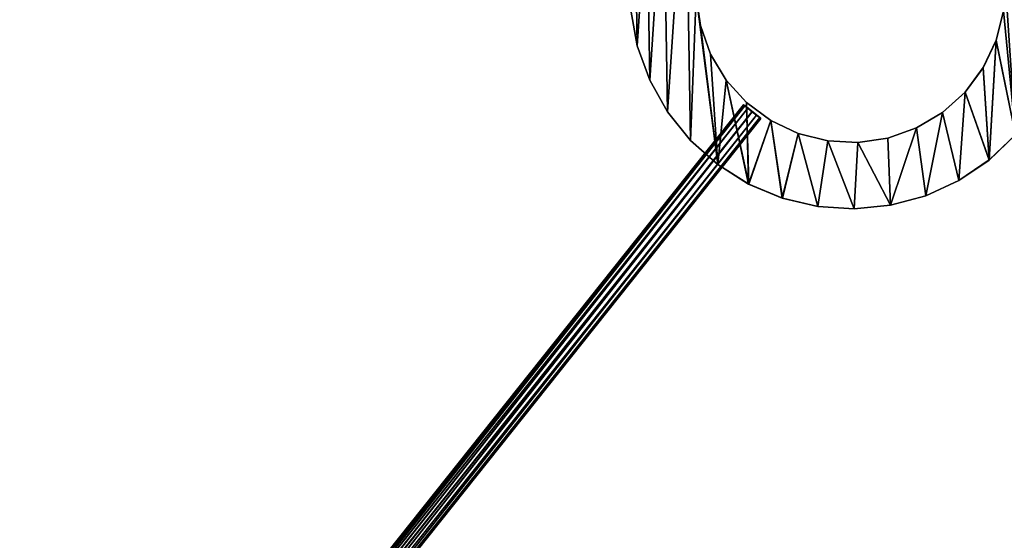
# Model space of a CAD drawing. Header units: millimetres. Extents: x 28 to 403, y -1162 to 452.
# Tile 2 of 44: x 103 to 237, y -1049 to -978. Entities that reach past the tile are written whole.
import ezdxf

# ---------------------------------------------------------------- set-up
doc = ezdxf.new("R2010")
doc.units = ezdxf.units.MM
doc.header["$LTSCALE"] = 25.4
doc.layers.get('0').update_dxf_attribs({"true_color": 0xff5454})

# ---------------------------------------------------------------- blocks, each defined once
blk = doc.blocks.new('VIPER-I-6641.STL')
at = {"color": 0}
mesh = blk.add_polyface(dxfattribs=at)
corners = [(198.22, -997.48, 227.37), (195.27, -974.51, 227.31), (194.52, -994.19, 227.36), (195.86, -978.58, 227.33), (197.25, -982.46, 227.34), (199.36, -985.99, 227.35), (202.41, -1000.12, 227.39), (202.12, -989.04, 227.36), (205.43, -991.5, 227.37), (206.98, -1002.03, 227.4), (209.15, -993.26, 227.39), (211.81, -1003.17, 227.41), (213.14, -994.27, 227.4), (216.75, -1003.49, 227.42), (217.25, -994.47, 227.4), (221.68, -1003, 227.43), (221.32, -993.87, 227.41), (225.2, -992.49, 227.42), (226.46, -1001.7, 227.44), (228.73, -990.38, 227.42), (230.97, -999.63, 227.44), (231.79, -987.62, 227.42), (235.07, -996.85, 227.45), (234.24, -984.31, 227.42), (236.01, -980.59, 227.41), (238.66, -993.44, 227.45), (237.01, -976.6, 227.4), (237.22, -972.49, 227.39), (237.96, -952.81, 227.35), (241.07, -956.66, 227.37), (241.63, -989.48, 227.44), (243.51, -960.98, 227.38), (243.92, -985.08, 227.44), (245.19, -965.64, 227.39), (245.44, -980.37, 227.43), (246.09, -970.51, 227.41), (246.18, -975.47, 227.42), (186.39, -976.48, 227.3), (187.04, -966.63, 227.28), (186.31, -971.53, 227.29), (187.29, -981.36, 227.31), (188.57, -961.92, 227.27), (188.98, -986.01, 227.33), (190.85, -957.52, 227.27), (191.41, -990.33, 227.34), (193.83, -953.56, 227.26), (195.47, -970.39, 227.31), (197.41, -950.14, 227.26), (196.48, -966.4, 227.3), (198.24, -962.68, 227.29), (201.52, -947.36, 227.26), (200.7, -959.38, 227.29), (203.75, -956.62, 227.29), (206.02, -945.29, 227.27), (207.28, -954.5, 227.29), (210.8, -943.99, 227.28), (211.16, -953.12, 227.3), (215.73, -943.5, 227.28), (215.23, -952.52, 227.3), (219.34, -952.73, 227.31), (220.67, -943.83, 227.3), (223.34, -953.73, 227.32), (225.5, -944.96, 227.31), (227.06, -955.5, 227.33), (230.07, -946.87, 227.32), (230.36, -957.95, 227.35), (234.26, -949.51, 227.34), (233.12, -961.01, 227.36), (235.23, -964.54, 227.37), (236.62, -968.42, 227.38)]
mesh.append_faces([[corners[k] for k in face] for face in [(35, 34, 36), (37, 38, 39)]], dxfattribs={"vtx0": -1, "color": 0})
mesh.append_faces([[corners[k] for k in face] for face in [(0, 1, 2), (1, 0, 3), (3, 0, 4), (4, 0, 5), (5, 6, 7), (7, 6, 8), (8, 9, 10), (10, 11, 12), (12, 13, 14), (14, 15, 16), (16, 15, 17), (17, 18, 19), (19, 20, 21), (21, 22, 23), (23, 22, 24), (24, 25, 26), (26, 25, 27), (28, 25, 29), (29, 30, 31), (31, 32, 33), (33, 34, 35), (38, 40, 41), (41, 42, 43), (43, 44, 45), (45, 46, 47), (47, 49, 50), (50, 52, 53), (53, 54, 55), (55, 56, 57), (57, 59, 60), (60, 61, 62), (62, 63, 64), (64, 65, 66), (66, 68, 28)]], dxfattribs={"vtx0": -1, "vtx1": -1, "color": 0})
mesh.append_faces([[corners[k] for k in face] for face in [(27, 25, 28), (45, 2, 1)]], dxfattribs={"vtx0": -1, "vtx1": -1, "vtx2": -1, "color": 0})
mesh.append_faces([[corners[k] for k in face] for face in [(5, 0, 6), (8, 6, 9), (10, 9, 11), (12, 11, 13), (14, 13, 15), (17, 15, 18), (19, 18, 20), (21, 20, 22), (24, 22, 25), (29, 25, 30), (31, 30, 32), (33, 32, 34), (38, 37, 40), (41, 40, 42), (43, 42, 44), (45, 44, 2), (45, 1, 46), (47, 46, 48), (47, 48, 49), (50, 49, 51), (50, 51, 52), (53, 52, 54), (55, 54, 56), (57, 56, 58), (57, 58, 59), (60, 59, 61), (62, 61, 63), (64, 63, 65), (66, 65, 67), (66, 67, 68), (28, 68, 69), (28, 69, 27)]], dxfattribs={"vtx0": -1, "vtx2": -1, "color": 0})
mesh = blk.add_polyface(dxfattribs=at)
corners = [(187.04, -966.63, 226.08), (186.39, -976.49, 226.1), (186.31, -971.53, 226.09), (187.29, -981.36, 226.11), (188.57, -961.92, 226.07), (188.98, -986.02, 226.13), (190.85, -957.52, 226.07), (191.41, -990.33, 226.14), (193.83, -953.56, 226.06), (194.52, -994.19, 226.16), (195.27, -974.51, 226.11), (195.47, -970.4, 226.11), (197.42, -950.14, 226.06), (196.48, -966.4, 226.1), (198.24, -962.68, 226.09), (201.52, -947.36, 226.06), (200.7, -959.38, 226.09), (203.75, -956.62, 226.09), (206.02, -945.3, 226.07), (207.29, -954.51, 226.09), (210.8, -944, 226.08), (211.16, -953.12, 226.1), (215.73, -943.5, 226.08), (215.24, -952.52, 226.1), (219.35, -952.73, 226.11), (220.68, -943.83, 226.1), (223.34, -953.74, 226.12), (225.5, -944.96, 226.11), (227.06, -955.5, 226.13), (230.07, -946.88, 226.12), (230.36, -957.96, 226.15), (234.26, -949.52, 226.14), (233.12, -961.01, 226.16), (235.24, -964.54, 226.17), (237.97, -952.81, 226.15), (236.62, -968.42, 226.18), (237.22, -972.49, 226.19), (198.22, -997.48, 226.17), (195.87, -978.58, 226.13), (197.25, -982.46, 226.14), (199.36, -985.99, 226.15), (202.42, -1000.12, 226.19), (202.12, -989.05, 226.16), (205.43, -991.5, 226.17), (206.99, -1002.04, 226.2), (209.15, -993.27, 226.19), (211.81, -1003.17, 226.21), (213.14, -994.27, 226.2), (216.75, -1003.5, 226.22), (217.25, -994.48, 226.2), (221.68, -1003, 226.23), (221.32, -993.88, 226.21), (225.2, -992.49, 226.22), (226.47, -1001.7, 226.24), (228.74, -990.38, 226.22), (230.97, -999.64, 226.24), (231.79, -987.62, 226.22), (235.07, -996.86, 226.25), (234.24, -984.32, 226.22), (236.01, -980.6, 226.21), (238.66, -993.44, 226.25), (237.01, -976.6, 226.2), (241.08, -956.67, 226.17), (241.63, -989.48, 226.24), (243.51, -960.98, 226.18), (243.92, -985.08, 226.24), (245.2, -965.64, 226.19), (245.45, -980.37, 226.23), (246.09, -970.51, 226.21), (246.18, -975.47, 226.22)]
mesh.append_faces([[corners[k] for k in face] for face in [(0, 1, 2), (67, 68, 69)]], dxfattribs={"vtx0": -1, "color": 0})
mesh.append_faces([[corners[k] for k in face] for face in [(1, 0, 3), (3, 4, 5), (5, 6, 7), (7, 8, 9), (10, 8, 11), (11, 12, 13), (13, 12, 14), (14, 15, 16), (16, 15, 17), (17, 18, 19), (19, 20, 21), (21, 22, 23), (23, 22, 24), (24, 25, 26), (26, 27, 28), (28, 29, 30), (30, 31, 32), (32, 31, 33), (33, 34, 35), (35, 34, 36), (37, 40, 41), (41, 43, 44), (44, 45, 46), (46, 47, 48), (48, 49, 50), (50, 52, 53), (53, 54, 55), (55, 56, 57), (57, 59, 60), (60, 62, 63), (63, 64, 65), (65, 66, 67)]], dxfattribs={"vtx0": -1, "vtx1": -1, "color": 0})
mesh.append_faces([[corners[k] for k in face] for face in [(9, 8, 10), (60, 36, 34)]], dxfattribs={"vtx0": -1, "vtx1": -1, "vtx2": -1, "color": 0})
mesh.append_faces([[corners[k] for k in face] for face in [(3, 0, 4), (5, 4, 6), (7, 6, 8), (11, 8, 12), (14, 12, 15), (17, 15, 18), (19, 18, 20), (21, 20, 22), (24, 22, 25), (26, 25, 27), (28, 27, 29), (30, 29, 31), (33, 31, 34), (10, 37, 9), (37, 10, 38), (37, 38, 39), (37, 39, 40), (41, 40, 42), (41, 42, 43), (44, 43, 45), (46, 45, 47), (48, 47, 49), (50, 49, 51), (50, 51, 52), (53, 52, 54), (55, 54, 56), (57, 56, 58), (57, 58, 59), (60, 59, 61), (60, 61, 36), (60, 34, 62), (63, 62, 64), (65, 64, 66), (67, 66, 68)]], dxfattribs={"vtx0": -1, "vtx2": -1, "color": 0})
mesh = blk.add_polyface(dxfattribs=at)
corners = [(195.27, -974.51, 226.11), (195.86, -978.58, 227.33), (195.87, -978.58, 226.13), (195.27, -974.51, 227.31)]
mesh.append_faces([[corners[k] for k in face] for face in [(0, 1, 2), (1, 0, 3)]], dxfattribs={"vtx0": -1, "color": 0})
mesh = blk.add_polyface(dxfattribs=at)
corners = [(187.29, -981.36, 227.31), (186.39, -976.49, 226.1), (187.29, -981.36, 226.11), (186.39, -976.48, 227.3)]
mesh.append_faces([[corners[k] for k in face] for face in [(0, 1, 2), (1, 0, 3)]], dxfattribs={"vtx0": -1, "color": 0})
mesh = blk.add_polyface(dxfattribs=at)
corners = [(236.01, -980.59, 227.41), (237.01, -976.6, 226.2), (236.01, -980.6, 226.21), (237.01, -976.6, 227.4)]
mesh.append_faces([[corners[k] for k in face] for face in [(0, 1, 2), (1, 0, 3)]], dxfattribs={"vtx0": -1, "color": 0})
mesh = blk.add_polyface(dxfattribs=at)
corners = [(195.87, -978.58, 226.13), (197.25, -982.46, 227.34), (197.25, -982.46, 226.14), (195.86, -978.58, 227.33)]
mesh.append_faces([[corners[k] for k in face] for face in [(0, 1, 2), (1, 0, 3)]], dxfattribs={"vtx0": -1, "color": 0})
mesh = blk.add_polyface(dxfattribs=at)
corners = [(234.24, -984.31, 227.42), (236.01, -980.6, 226.21), (234.24, -984.32, 226.22), (236.01, -980.59, 227.41)]
mesh.append_faces([[corners[k] for k in face] for face in [(0, 1, 2), (1, 0, 3)]], dxfattribs={"vtx0": -1, "color": 0})
mesh = blk.add_polyface(dxfattribs=at)
corners = [(188.98, -986.01, 227.33), (187.29, -981.36, 226.11), (188.98, -986.02, 226.13), (187.29, -981.36, 227.31)]
mesh.append_faces([[corners[k] for k in face] for face in [(0, 1, 2), (1, 0, 3)]], dxfattribs={"vtx0": -1, "color": 0})
mesh = blk.add_polyface(dxfattribs=at)
corners = [(197.25, -982.46, 226.14), (199.36, -985.99, 227.35), (199.36, -985.99, 226.15), (197.25, -982.46, 227.34)]
mesh.append_faces([[corners[k] for k in face] for face in [(0, 1, 2), (1, 0, 3)]], dxfattribs={"vtx0": -1, "color": 0})
mesh = blk.add_polyface(dxfattribs=at)
corners = [(231.79, -987.62, 227.42), (234.24, -984.32, 226.22), (231.79, -987.62, 226.22), (234.24, -984.31, 227.42)]
mesh.append_faces([[corners[k] for k in face] for face in [(0, 1, 2), (1, 0, 3)]], dxfattribs={"vtx0": -1, "color": 0})
mesh = blk.add_polyface(dxfattribs=at)
corners = [(191.41, -990.33, 227.34), (188.98, -986.02, 226.13), (191.41, -990.33, 226.14), (188.98, -986.01, 227.33)]
mesh.append_faces([[corners[k] for k in face] for face in [(0, 1, 2), (1, 0, 3)]], dxfattribs={"vtx0": -1, "color": 0})
mesh = blk.add_polyface(dxfattribs=at)
corners = [(199.36, -985.99, 226.15), (202.12, -989.04, 227.36), (202.12, -989.05, 226.16), (199.36, -985.99, 227.35)]
mesh.append_faces([[corners[k] for k in face] for face in [(0, 1, 2), (1, 0, 3)]], dxfattribs={"vtx0": -1, "color": 0})
mesh = blk.add_polyface(dxfattribs=at)
corners = [(228.74, -990.38, 226.22), (231.79, -987.62, 227.42), (231.79, -987.62, 226.22), (228.73, -990.38, 227.42)]
mesh.append_faces([[corners[k] for k in face] for face in [(0, 1, 2), (1, 0, 3)]], dxfattribs={"vtx0": -1, "color": 0})
mesh = blk.add_polyface(dxfattribs=at)
corners = [(202.12, -989.04, 227.36), (205.43, -991.5, 226.17), (202.12, -989.05, 226.16), (205.43, -991.5, 227.37)]
mesh.append_faces([[corners[k] for k in face] for face in [(0, 1, 2), (1, 0, 3)]], dxfattribs={"vtx0": -1, "color": 0})
mesh = blk.add_polyface(dxfattribs=at)
corners = [(103.43, -1112.93, 224.67), (201.88, -989.48, 223.84), (103.59, -1113.06, 223.92), (201.72, -989.35, 224.59)]
mesh.append_faces([[corners[k] for k in face] for face in [(0, 1, 2), (1, 0, 3)]], dxfattribs={"vtx0": -1, "color": 0})
mesh = blk.add_polyface(dxfattribs=at)
corners = [(201.88, -989.47, 225.34), (103.43, -1112.93, 224.67), (103.59, -1113.05, 225.42), (201.72, -989.35, 224.59)]
mesh.append_faces([[corners[k] for k in face] for face in [(0, 1, 2), (1, 0, 3)]], dxfattribs={"vtx0": -1, "color": 0})
mesh = blk.add_polyface(dxfattribs=at)
corners = [(104.01, -1113.39, 225.97), (201.88, -989.47, 225.34), (103.59, -1113.05, 225.42), (202.31, -989.82, 225.89)]
mesh.append_faces([[corners[k] for k in face] for face in [(0, 1, 2), (1, 0, 3)]], dxfattribs={"vtx0": -1, "color": 0})
mesh = blk.add_polyface(dxfattribs=at)
corners = [(201.88, -989.48, 223.84), (104.02, -1113.4, 223.38), (103.59, -1113.06, 223.92), (202.31, -989.82, 223.29)]
mesh.append_faces([[corners[k] for k in face] for face in [(0, 1, 2), (1, 0, 3)]], dxfattribs={"vtx0": -1, "color": 0})
mesh = blk.add_polyface(dxfattribs=at)
corners = [(104.6, -1113.86, 226.18), (202.31, -989.82, 225.89), (104.01, -1113.39, 225.97), (202.9, -990.28, 226.09)]
mesh.append_faces([[corners[k] for k in face] for face in [(0, 1, 2), (1, 0, 3)]], dxfattribs={"vtx0": -1, "color": 0})
mesh = blk.add_polyface(dxfattribs=at)
corners = [(202.31, -989.82, 223.29), (104.61, -1113.87, 223.18), (104.02, -1113.4, 223.38), (202.9, -990.29, 223.09)]
mesh.append_faces([[corners[k] for k in face] for face in [(0, 1, 2), (1, 0, 3)]], dxfattribs={"vtx0": -1, "color": 0})
mesh = blk.add_polyface(dxfattribs=at)
corners = [(105.19, -1114.33, 225.98), (202.9, -990.28, 226.09), (104.6, -1113.86, 226.18), (203.48, -990.75, 225.89)]
mesh.append_faces([[corners[k] for k in face] for face in [(0, 1, 2), (1, 0, 3)]], dxfattribs={"vtx0": -1, "color": 0})
mesh = blk.add_polyface(dxfattribs=at)
corners = [(202.9, -990.29, 223.09), (105.19, -1114.33, 223.38), (104.61, -1113.87, 223.18), (203.49, -990.75, 223.29)]
mesh.append_faces([[corners[k] for k in face] for face in [(0, 1, 2), (1, 0, 3)]], dxfattribs={"vtx0": -1, "color": 0})
mesh = blk.add_polyface(dxfattribs=at)
corners = [(194.52, -994.19, 227.36), (191.41, -990.33, 226.14), (194.52, -994.19, 226.16), (191.41, -990.33, 227.34)]
mesh.append_faces([[corners[k] for k in face] for face in [(0, 1, 2), (1, 0, 3)]], dxfattribs={"vtx0": -1, "color": 0})
mesh = blk.add_polyface(dxfattribs=at)
corners = [(202.31, -989.82, 223.29), (203.49, -990.75, 223.29), (202.9, -990.29, 223.09), (201.88, -989.48, 223.84), (203.92, -991.1, 223.84), (201.72, -989.35, 224.59), (204.07, -991.22, 224.6), (201.88, -989.47, 225.34), (203.91, -991.09, 225.34), (202.31, -989.82, 225.89), (203.48, -990.75, 225.89), (202.9, -990.28, 226.09)]
mesh.append_faces([[corners[k] for k in face] for face in [(0, 1, 2), (10, 9, 11)]], dxfattribs={"vtx0": -1, "color": 0})
mesh.append_faces([[corners[k] for k in face] for face in [(1, 3, 4), (4, 5, 6), (6, 7, 8), (8, 9, 10)]], dxfattribs={"vtx0": -1, "vtx1": -1, "color": 0})
mesh.append_faces([[corners[k] for k in face] for face in [(1, 0, 3), (4, 3, 5), (6, 5, 7), (8, 7, 9)]], dxfattribs={"vtx0": -1, "vtx2": -1, "color": 0})
mesh = blk.add_polyface(dxfattribs=at)
corners = [(225.2, -992.49, 227.42), (228.74, -990.38, 226.22), (225.2, -992.49, 226.22), (228.73, -990.38, 227.42)]
mesh.append_faces([[corners[k] for k in face] for face in [(0, 1, 2), (1, 0, 3)]], dxfattribs={"vtx0": -1, "color": 0})
mesh = blk.add_polyface(dxfattribs=at)
corners = [(105.62, -1114.67, 225.43), (203.48, -990.75, 225.89), (105.19, -1114.33, 225.98), (203.91, -991.09, 225.34)]
mesh.append_faces([[corners[k] for k in face] for face in [(0, 1, 2), (1, 0, 3)]], dxfattribs={"vtx0": -1, "color": 0})
mesh = blk.add_polyface(dxfattribs=at)
corners = [(203.49, -990.75, 223.29), (105.62, -1114.67, 223.93), (105.19, -1114.33, 223.38), (203.92, -991.1, 223.84)]
mesh.append_faces([[corners[k] for k in face] for face in [(0, 1, 2), (1, 0, 3)]], dxfattribs={"vtx0": -1, "color": 0})
mesh = blk.add_polyface(dxfattribs=at)
corners = [(204.07, -991.22, 224.6), (105.62, -1114.67, 225.43), (105.78, -1114.8, 224.68), (203.91, -991.09, 225.34)]
mesh.append_faces([[corners[k] for k in face] for face in [(0, 1, 2), (1, 0, 3)]], dxfattribs={"vtx0": -1, "color": 0})
mesh = blk.add_polyface(dxfattribs=at)
corners = [(105.62, -1114.67, 223.93), (204.07, -991.22, 224.6), (105.78, -1114.8, 224.68), (203.92, -991.1, 223.84)]
mesh.append_faces([[corners[k] for k in face] for face in [(0, 1, 2), (1, 0, 3)]], dxfattribs={"vtx0": -1, "color": 0})
mesh = blk.add_polyface(dxfattribs=at)
corners = [(205.43, -991.5, 227.37), (209.15, -993.27, 226.19), (205.43, -991.5, 226.17), (209.15, -993.26, 227.39)]
mesh.append_faces([[corners[k] for k in face] for face in [(0, 1, 2), (1, 0, 3)]], dxfattribs={"vtx0": -1, "color": 0})
mesh = blk.add_polyface(dxfattribs=at)
corners = [(209.15, -993.26, 227.39), (213.14, -994.27, 226.2), (209.15, -993.27, 226.19), (213.14, -994.27, 227.4)]
mesh.append_faces([[corners[k] for k in face] for face in [(0, 1, 2), (1, 0, 3)]], dxfattribs={"vtx0": -1, "color": 0})
mesh = blk.add_polyface(dxfattribs=at)
corners = [(221.32, -993.87, 227.41), (225.2, -992.49, 226.22), (221.32, -993.88, 226.21), (225.2, -992.49, 227.42)]
mesh.append_faces([[corners[k] for k in face] for face in [(0, 1, 2), (1, 0, 3)]], dxfattribs={"vtx0": -1, "color": 0})
mesh = blk.add_polyface(dxfattribs=at)
corners = [(198.22, -997.48, 226.17), (194.52, -994.19, 227.36), (194.52, -994.19, 226.16), (198.22, -997.48, 227.37)]
mesh.append_faces([[corners[k] for k in face] for face in [(0, 1, 2), (1, 0, 3)]], dxfattribs={"vtx0": -1, "color": 0})
mesh = blk.add_polyface(dxfattribs=at)
corners = [(213.14, -994.27, 227.4), (217.25, -994.48, 226.2), (213.14, -994.27, 226.2), (217.25, -994.47, 227.4)]
mesh.append_faces([[corners[k] for k in face] for face in [(0, 1, 2), (1, 0, 3)]], dxfattribs={"vtx0": -1, "color": 0})
mesh = blk.add_polyface(dxfattribs=at)
corners = [(217.25, -994.47, 227.4), (221.32, -993.88, 226.21), (217.25, -994.48, 226.2), (221.32, -993.87, 227.41)]
mesh.append_faces([[corners[k] for k in face] for face in [(0, 1, 2), (1, 0, 3)]], dxfattribs={"vtx0": -1, "color": 0})
mesh = blk.add_polyface(dxfattribs=at)
corners = [(238.66, -993.44, 227.45), (235.07, -996.86, 226.25), (238.66, -993.44, 226.25), (235.07, -996.85, 227.45)]
mesh.append_faces([[corners[k] for k in face] for face in [(0, 1, 2), (1, 0, 3)]], dxfattribs={"vtx0": -1, "color": 0})
mesh = blk.add_polyface(dxfattribs=at)
corners = [(235.07, -996.86, 226.25), (230.97, -999.63, 227.44), (230.97, -999.64, 226.24), (235.07, -996.85, 227.45)]
mesh.append_faces([[corners[k] for k in face] for face in [(0, 1, 2), (1, 0, 3)]], dxfattribs={"vtx0": -1, "color": 0})
mesh = blk.add_polyface(dxfattribs=at)
corners = [(202.42, -1000.12, 226.19), (198.22, -997.48, 227.37), (198.22, -997.48, 226.17), (202.41, -1000.12, 227.39)]
mesh.append_faces([[corners[k] for k in face] for face in [(0, 1, 2), (1, 0, 3)]], dxfattribs={"vtx0": -1, "color": 0})
mesh = blk.add_polyface(dxfattribs=at)
corners = [(230.97, -999.64, 226.24), (226.46, -1001.7, 227.44), (226.47, -1001.7, 226.24), (230.97, -999.63, 227.44)]
mesh.append_faces([[corners[k] for k in face] for face in [(0, 1, 2), (1, 0, 3)]], dxfattribs={"vtx0": -1, "color": 0})
mesh = blk.add_polyface(dxfattribs=at)
corners = [(206.99, -1002.04, 226.2), (202.41, -1000.12, 227.39), (202.42, -1000.12, 226.19), (206.98, -1002.03, 227.4)]
mesh.append_faces([[corners[k] for k in face] for face in [(0, 1, 2), (1, 0, 3)]], dxfattribs={"vtx0": -1, "color": 0})
mesh = blk.add_polyface(dxfattribs=at)
corners = [(211.81, -1003.17, 226.21), (206.98, -1002.03, 227.4), (206.99, -1002.04, 226.2), (211.81, -1003.17, 227.41)]
mesh.append_faces([[corners[k] for k in face] for face in [(0, 1, 2), (1, 0, 3)]], dxfattribs={"vtx0": -1, "color": 0})
mesh = blk.add_polyface(dxfattribs=at)
corners = [(226.47, -1001.7, 226.24), (221.68, -1003, 227.43), (221.68, -1003, 226.23), (226.46, -1001.7, 227.44)]
mesh.append_faces([[corners[k] for k in face] for face in [(0, 1, 2), (1, 0, 3)]], dxfattribs={"vtx0": -1, "color": 0})
mesh = blk.add_polyface(dxfattribs=at)
corners = [(216.75, -1003.5, 226.22), (211.81, -1003.17, 227.41), (211.81, -1003.17, 226.21), (216.75, -1003.49, 227.42)]
mesh.append_faces([[corners[k] for k in face] for face in [(0, 1, 2), (1, 0, 3)]], dxfattribs={"vtx0": -1, "color": 0})
mesh = blk.add_polyface(dxfattribs=at)
corners = [(221.68, -1003, 226.23), (216.75, -1003.49, 227.42), (216.75, -1003.5, 226.22), (221.68, -1003, 227.43)]
mesh.append_faces([[corners[k] for k in face] for face in [(0, 1, 2), (1, 0, 3)]], dxfattribs={"vtx0": -1, "color": 0})
blk = doc.blocks.new('Grupuj#2')
at = {"color": 250, "true_color": 0x262626}
blk.add_blockref('VIPER-I-6641.STL', (-27.83, 1162.29, 0.78), dxfattribs=at)

msp = doc.modelspace()

# ---------------------------------------------------------------- block references
at = {"color": 0}
msp.add_blockref('Grupuj#2', (27.83, -1162.29, -0.78), dxfattribs=at)

doc.saveas('drawing.dxf')
